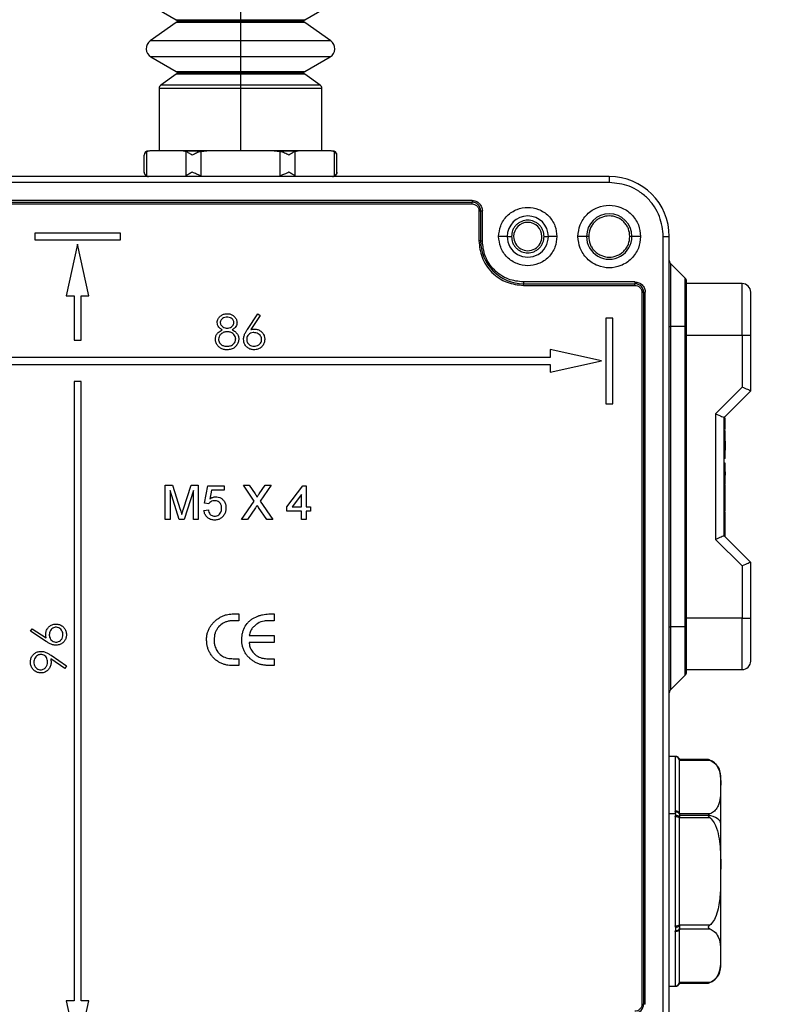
# Model space of a CAD drawing. Header units: millimetres. Extents: x 19 to 819, y 19 to 629.
# Tile 12 of 32: x 574 to 662, y 176 to 291. Entities that reach past the tile are written whole.
import ezdxf

# ---------------------------------------------------------------- set-up
doc = ezdxf.new("R2010")
doc.units = ezdxf.units.MM
doc.header["$LTSCALE"] = 3
doc.layers.add('DIMENSIONS', color=140, linetype='Continuous', lineweight=25)

msp = doc.modelspace()

# ---------------------------------------------------------------- linework, layer by layer
for p, q in [((589.25, 292.562), (592.2, 290.858)), ((599.7, 292.562), (599.7, 290.858)), ((607.2, 290.858), (610.15, 292.562)), ((592.215, 290.521), (589.169, 288.389)), ((592.2, 290.858), (599.7, 290.858)), ((599.7, 290.521), (592.215, 290.521)), ((592.3, 290.685), (599.7, 290.685)), ((599.7, 290.685), (599.7, 290.858)), ((599.7, 290.858), (607.2, 290.858)), ((599.7, 290.521), (599.7, 290.685)), ((599.7, 290.685), (607.1, 290.685)), ((599.7, 290.521), (599.7, 288.389)), ((607.185, 290.521), (599.7, 290.521)), ((610.231, 288.389), (607.185, 290.521)), ((599.7, 288.389), (589.169, 288.389)), ((599.7, 288.389), (599.7, 286.535)), ((610.231, 288.389), (599.7, 288.389)), ((589.25, 286.535), (592.2, 284.832)), ((599.7, 286.535), (589.25, 286.535)), ((599.7, 286.535), (599.7, 284.832)), ((610.15, 286.535), (599.7, 286.535)), ((607.2, 284.832), (610.15, 286.535)), ((592.2, 284.832), (599.7, 284.832)), ((592.3, 284.659), (599.7, 284.659)), ((599.7, 284.659), (599.7, 284.832)), ((599.7, 284.832), (607.2, 284.832)), ((599.7, 284.495), (599.7, 284.659)), ((599.7, 284.659), (607.1, 284.659)), ((592.215, 284.495), (590.413, 283.233)), ((599.7, 284.495), (592.215, 284.495)), ((599.7, 284.495), (599.7, 283.233)), ((607.185, 284.495), (599.7, 284.495)), ((608.987, 283.233), (607.185, 284.495)), ((590.2, 282.824), (590.2, 275.584)), ((599.7, 282.824), (590.2, 282.824)), ((599.7, 283.233), (590.413, 283.233)), ((599.7, 283.233), (599.7, 282.824)), ((608.987, 283.233), (599.7, 283.233)), ((599.7, 282.824), (599.7, 275.584)), ((609.2, 282.824), (599.7, 282.824)), ((609.2, 275.584), (609.2, 282.824)), ((588.73, 275.5), (589.084, 275.584)), ((588.73, 275.5), (588.73, 272.668)), ((592.995, 275.584), (589.084, 275.584)), ((592.995, 275.584), (593.349, 275.5)), ((595.789, 275.584), (592.995, 275.584)), ((592.995, 275.584), (595.789, 275.584)), ((593.349, 272.668), (593.349, 275.5)), ((595.081, 275.5), (595.789, 275.584)), ((595.081, 275.5), (595.081, 272.668)), ((603.611, 275.584), (595.789, 275.584)), ((603.611, 275.584), (604.319, 275.5)), ((606.405, 275.584), (603.611, 275.584)), ((603.611, 275.584), (606.405, 275.584)), ((604.319, 272.668), (604.319, 275.5)), ((606.051, 275.5), (606.405, 275.584)), ((606.051, 275.5), (606.051, 272.668)), ((610.316, 275.584), (606.405, 275.584)), ((610.316, 275.584), (610.67, 275.5)), ((610.67, 272.668), (610.67, 275.5)), ((588.462, 273.084), (588.462, 275.084)), ((610.937, 273.084), (610.937, 275.084)), ((642.7, 272.584), (556.7, 272.584)), ((642.7, 272.584), (642.7, 271.884)), ((642.7, 271.884), (556.7, 271.884)), ((626.7, 269.784), (572.7, 269.784)), ((626.7, 269.784), (626.7, 269.584)), ((572.7, 269.584), (626.7, 269.584)), ((572.7, 269.384), (626.7, 269.384)), ((626.7, 269.384), (626.7, 269.584)), ((627.5, 268.584), (627.7, 268.584)), ((627.5, 268.584), (627.5, 265.084)), ((627.7, 268.584), (627.7, 265.084)), ((627.7, 268.584), (627.9, 268.584)), ((627.9, 265.084), (627.9, 268.584)), ((575.7, 265.984), (575.7, 265.184)), ((585.7, 265.984), (575.7, 265.984)), ((575.7, 265.184), (585.7, 265.184)), ((585.7, 265.184), (585.7, 265.984)), ((630.8, 265.584), (629.8, 265.584)), ((630.8, 265.584), (631.3, 265.584)), ((635.1, 265.584), (635.6, 265.584)), ((636.6, 265.584), (635.6, 265.584)), ((640.05, 265.584), (639.05, 265.584)), ((640.3, 265.584), (640.05, 265.584)), ((645.35, 265.584), (645.1, 265.584)), ((646.35, 265.584), (645.35, 265.584)), ((649, 169.584), (649, 265.584)), ((649, 265.584), (649.7, 265.584)), ((649.7, 169.584), (649.7, 265.584)), ((580.7, 264.684), (579.37, 258.684)), ((582.03, 258.684), (580.7, 264.684)), ((627.7, 265.084), (627.5, 265.084)), ((627.7, 265.084), (627.9, 265.084)), ((649.846, 262.438), (649.846, 255.084)), ((649.846, 262.438), (651.553, 260.731)), ((651.553, 255.084), (651.553, 260.731)), ((645.7, 260.284), (632.7, 260.284)), ((632.7, 260.284), (632.7, 260.084)), ((632.7, 260.084), (645.7, 260.084)), ((632.7, 259.884), (632.7, 260.084)), ((632.7, 259.884), (645.7, 259.884)), ((645.7, 260.284), (645.7, 260.084)), ((645.7, 259.884), (645.7, 260.084)), ((651.7, 255.084), (651.7, 260.377)), ((651.7, 255.084), (651.7, 260.098)), ((658.2, 260.098), (651.7, 260.098)), ((658.2, 254.098), (658.2, 260.098)), ((579.37, 258.684), (580.3, 258.684)), ((580.3, 258.684), (580.3, 253.484)), ((581.1, 253.484), (581.1, 258.684)), ((581.1, 258.684), (582.03, 258.684)), ((646.5, 259.084), (646.7, 259.084)), ((646.5, 259.084), (646.5, 176.084)), ((646.7, 259.084), (646.7, 176.084)), ((646.7, 259.084), (646.9, 259.084)), ((646.9, 176.084), (646.9, 259.084)), ((659.2, 254.098), (659.2, 259.098)), ((600.506, 254.761), (601.7, 256.587)), ((601.976, 256.37), (600.919, 254.753)), ((601.7, 256.587), (601.976, 256.37)), ((643.1, 256.084), (642.3, 256.084)), ((642.3, 256.084), (642.3, 246.084)), ((643.1, 246.084), (643.1, 256.084)), ((649.7, 255.084), (649.846, 255.084)), ((649.846, 255.084), (649.846, 220.084)), ((651.553, 255.084), (649.846, 255.084)), ((651.553, 220.084), (651.553, 255.084)), ((651.7, 255.084), (651.553, 255.084)), ((651.7, 220.084), (651.7, 255.084)), ((651.7, 254.098), (658.2, 254.098)), ((658.2, 254.098), (659.2, 254.098)), ((658.2, 254.098), (658.2, 248.012)), ((659.2, 247.598), (659.2, 254.098)), ((580.3, 253.484), (581.1, 253.484)), ((635.8, 251.484), (563.6, 251.484)), ((641.8, 251.084), (635.8, 252.414)), ((635.8, 252.414), (635.8, 251.484)), ((563.6, 250.684), (635.8, 250.684)), ((635.8, 249.754), (641.8, 251.084)), ((635.8, 250.684), (635.8, 249.754)), ((581.1, 248.684), (580.3, 248.684)), ((580.3, 248.684), (580.3, 176.484)), ((581.1, 176.484), (581.1, 248.684)), ((658.2, 248.012), (655.1, 244.912)), ((656.1, 244.498), (659.2, 247.598)), ((642.3, 246.084), (643.1, 246.084)), ((655.1, 244.912), (655.1, 230.283)), ((656.1, 230.698), (656.1, 244.498)), ((656.2, 244.547), (656.149, 244.547)), ((656.2, 244.547), (656.2, 244.598)), ((656.2, 243.849), (656.1, 243.849)), ((656.2, 243.445), (656.1, 243.445)), ((656.2, 243.849), (656.2, 244.463)), ((656.2, 243.445), (656.2, 243.849)), ((656.2, 243.094), (656.2, 243.445)), ((656.2, 242.931), (656.1, 242.931)), ((656.2, 241.73), (656.2, 242.931)), ((656.2, 241.73), (656.1, 241.73)), ((656.2, 241.73), (656.2, 240.69)), ((656.1, 240.69), (656.2, 240.69)), ((656.2, 240.616), (656.1, 240.616)), ((656.2, 240.616), (656.2, 240.69)), ((656.2, 239.698), (656.2, 240.616)), ((656.2, 239.698), (656.1, 239.698)), ((656.2, 239.183), (656.1, 239.183)), ((656.2, 237.855), (656.2, 239.183)), ((656.2, 237.855), (656.1, 237.855)), ((656.2, 238.155), (656.2, 237.751)), ((656.2, 236.685), (656.2, 237.855)), ((590.928, 232.584), (590.928, 236.584)), ((590.928, 236.584), (591.776, 236.584)), ((591.776, 236.584), (592.671, 233.777)), ((593.047, 233.825), (593.933, 236.584)), ((593.933, 236.584), (594.774, 236.584)), ((594.774, 236.584), (594.774, 232.584)), ((595.492, 234.482), (595.902, 236.533)), ((595.902, 236.533), (597.8, 236.533)), ((597.8, 236.533), (597.8, 236.02)), ((601.302, 234.736), (600.029, 236.584)), ((600.029, 236.584), (600.708, 236.584)), ((600.708, 236.584), (601.406, 235.571)), ((601.875, 235.571), (602.57, 236.584)), ((603.259, 236.584), (601.986, 234.73)), ((602.57, 236.584), (603.259, 236.584)), ((605.082, 234.071), (606.979, 236.533)), ((606.979, 236.533), (607.338, 236.533)), ((607.338, 236.533), (607.338, 234.071)), ((656.2, 236.685), (656.1, 236.685)), ((656.2, 236.536), (656.1, 236.536)), ((656.2, 236.536), (656.2, 236.582)), ((656.2, 236.179), (656.2, 236.536)), ((591.492, 235.969), (591.492, 232.584)), ((592.553, 232.584), (591.492, 235.969)), ((594.21, 235.969), (593.142, 232.584)), ((594.21, 232.584), (594.21, 235.969)), ((596.321, 236.02), (596.118, 234.984)), ((597.8, 236.02), (596.321, 236.02)), ((606.825, 235.512), (605.715, 234.071)), ((606.825, 234.071), (606.825, 235.512)), ((656.2, 236.318), (656.1, 236.318)), ((656.2, 234.959), (656.2, 236.318)), ((656.2, 235.059), (656.2, 235.289)), ((596.005, 234.43), (595.492, 234.482)), ((599.824, 232.584), (601.302, 234.736)), ((601.986, 234.73), (603.465, 232.584)), ((656.2, 234.959), (656.1, 234.959)), ((656.2, 233.599), (656.2, 234.959)), ((595.441, 233.661), (595.953, 233.712)), ((601.458, 233.961), (600.512, 232.584)), ((602.784, 232.584), (601.811, 233.998)), ((605.082, 233.559), (605.082, 234.071)), ((606.825, 233.559), (605.082, 233.559)), ((605.715, 234.071), (606.825, 234.071)), ((606.825, 232.584), (606.825, 233.559)), ((607.338, 234.071), (607.851, 234.071)), ((607.851, 233.559), (607.338, 233.559)), ((607.338, 233.559), (607.338, 232.584)), ((607.851, 234.071), (607.851, 233.559)), ((656.1, 233.599), (656.2, 233.599)), ((656.2, 233.45), (656.1, 233.45)), ((656.2, 233.45), (656.2, 233.499)), ((656.2, 232.294), (656.2, 233.45)), ((591.492, 232.584), (590.928, 232.584)), ((593.142, 232.584), (592.553, 232.584)), ((594.774, 232.584), (594.21, 232.584)), ((600.512, 232.584), (599.824, 232.584)), ((603.465, 232.584), (602.784, 232.584)), ((607.338, 232.584), (606.825, 232.584)), ((656.2, 232.294), (656.1, 232.294)), ((656.2, 231.856), (656.1, 231.856)), ((656.2, 231.856), (656.2, 232.294)), ((656.2, 230.7), (656.2, 231.856)), ((656.1, 230.7), (656.2, 230.7)), ((659.2, 227.598), (656.1, 230.698)), ((656.2, 230.598), (656.2, 230.7)), ((655.1, 230.283), (658.2, 227.183)), ((659.2, 221.098), (659.2, 227.598)), ((658.2, 227.183), (658.2, 221.098)), ((598.733, 221.584), (599.496, 221.584)), ((599.496, 221.584), (599.496, 220.795)), ((603.004, 221.584), (603.622, 221.584)), ((603.622, 221.584), (603.622, 220.795)), ((599.496, 220.795), (598.865, 220.795)), ((603.622, 220.795), (602.975, 220.795)), ((658.2, 221.098), (651.7, 221.098)), ((658.2, 215.098), (658.2, 221.098)), ((658.2, 221.098), (659.2, 221.098)), ((659.2, 216.098), (659.2, 221.098)), ((575.197, 219.584), (575.414, 219.861)), ((577.023, 218.39), (575.197, 219.584)), ((575.414, 219.861), (577.031, 218.804)), ((649.7, 220.084), (649.846, 220.084)), ((649.846, 220.084), (649.846, 212.731)), ((651.553, 220.084), (649.846, 220.084)), ((651.553, 214.438), (651.553, 220.084)), ((651.7, 220.084), (651.553, 220.084)), ((651.7, 215.098), (651.7, 220.084)), ((651.7, 214.791), (651.7, 220.084)), ((600.718, 219.058), (603.622, 219.058)), ((603.622, 218.268), (600.718, 218.268)), ((603.622, 219.058), (603.622, 218.268)), ((579.203, 215.246), (577.577, 216.358)), ((577.601, 216.764), (579.402, 215.533)), ((598.845, 216.374), (599.496, 216.374)), ((599.496, 216.374), (599.496, 215.584)), ((602.771, 216.374), (603.622, 216.374)), ((603.622, 216.374), (603.622, 215.584)), ((579.402, 215.533), (579.203, 215.246)), ((599.496, 215.584), (598.701, 215.584)), ((603.622, 215.584), (602.899, 215.584)), ((651.7, 215.098), (658.2, 215.098)), ((651.553, 214.438), (649.846, 212.731)), ((650.42, 204.984), (649.7, 204.984)), ((650.4, 204.979), (650.405, 204.982)), ((650.4, 204.979), (650.4, 198.61)), ((650.405, 204.982), (650.417, 204.984)), ((654.253, 204.613), (650.9, 204.613)), ((650.9, 204.479), (650.9, 204.546)), ((650.9, 204.546), (654.44, 204.546)), ((650.9, 198.348), (650.9, 204.479)), ((655.7, 197.137), (655.7, 202.673)), ((650.405, 198.475), (650.4, 198.61)), ((650.417, 198.284), (649.7, 198.284)), ((650.4, 197.953), (650.405, 198.091)), ((650.4, 197.953), (650.4, 185.216)), ((650.417, 198.284), (650.405, 198.475)), ((650.417, 198.284), (650.405, 198.091)), ((650.9, 198.281), (650.9, 198.348)), ((654.44, 198.281), (650.9, 198.281)), ((654.251, 198.098), (650.9, 198.098)), ((650.9, 197.715), (650.9, 197.848)), ((650.9, 197.848), (654.44, 197.848)), ((650.9, 185.453), (650.9, 197.715)), ((655.7, 180.523), (655.7, 197.137)), ((650.405, 185.077), (650.4, 185.216)), ((650.9, 185.32), (650.9, 185.453)), ((654.44, 185.32), (650.9, 185.32)), ((650.9, 184.82), (650.9, 184.887)), ((650.9, 184.887), (654.44, 184.887)), ((650.9, 178.689), (650.9, 184.82)), ((650.4, 184.558), (650.405, 184.693)), ((650.4, 184.558), (650.4, 178.19)), ((649.7, 178.184), (650.42, 178.184)), ((650.405, 178.186), (650.4, 178.19)), ((650.417, 178.184), (650.405, 178.186)), ((650.9, 178.623), (650.9, 178.689)), ((654.44, 178.623), (650.9, 178.623)), ((650.9, 178.556), (654.253, 178.556)), ((579.37, 176.484), (580.7, 170.484)), ((580.3, 176.484), (579.37, 176.484)), ((580.7, 170.484), (582.03, 176.484)), ((582.03, 176.484), (581.1, 176.484)), ((646.5, 176.084), (646.7, 176.084)), ((646.9, 176.084), (646.7, 176.084))]:
    msp.add_line(p, q)
at = {"flags": 128}
for points in [[(659.2, 247.598), (659.185, 247.604), (659.14, 247.623), (659.066, 247.653), (658.966, 247.695), (658.843, 247.746), (658.7, 247.805), (658.542, 247.87), (658.374, 247.94), (658.2, 248.012)], [(655.1, 244.912), (655.295, 244.831), (655.483, 244.753), (655.655, 244.682), (655.807, 244.619), (655.931, 244.567), (656.024, 244.529), (656.081, 244.506), (656.1, 244.498)], [(656.1, 230.698), (656.085, 230.691), (656.04, 230.673), (655.966, 230.642), (655.866, 230.601), (655.743, 230.55), (655.6, 230.491), (655.442, 230.425), (655.274, 230.355), (655.1, 230.283)], [(659.2, 227.598), (659.181, 227.59), (659.124, 227.566), (659.031, 227.528), (658.907, 227.476), (658.755, 227.414), (658.583, 227.342), (658.395, 227.264), (658.2, 227.183)], [(650.9, 198.348), (650.89, 198.399), (650.862, 198.448), (650.816, 198.494), (650.753, 198.534), (650.678, 198.566), (650.591, 198.59), (650.497, 198.605), (650.4, 198.61)], [(650.9, 197.715), (650.89, 197.761), (650.862, 197.806), (650.816, 197.847), (650.753, 197.883), (650.678, 197.913), (650.591, 197.935), (650.497, 197.948), (650.4, 197.953)], [(655.7, 197.137), (655.674, 197.298), (655.596, 197.454), (655.47, 197.603), (655.297, 197.739), (655.083, 197.86), (654.832, 197.961), (654.553, 198.042), (654.251, 198.098)], [(650.4, 185.216), (650.497, 185.22), (650.591, 185.234), (650.678, 185.256), (650.753, 185.285), (650.816, 185.321), (650.862, 185.362), (650.89, 185.407), (650.9, 185.453)], [(650.9, 184.82), (650.89, 184.769), (650.862, 184.72), (650.816, 184.675), (650.753, 184.635), (650.678, 184.602), (650.591, 184.578), (650.497, 184.563), (650.4, 184.558)]]:
    msp.add_lwpolyline(points, dxfattribs=at)
for centre, radius, start, end in [((592.1, 290.685), 0.2, 0.00136, 59.99776), ((592.1, 290.685), 0.2, 305.00106, 359.99782), ((607.3, 290.685), 0.2, 120.00569, 179.99519), ((607.3, 290.685), 0.2, 180.00152, 235.00165), ((589.8, 287.488), 1.1, 125.00016, 239.99992), ((609.6, 287.488), 1.1, 299.99973, 55.0002), ((592.1, 284.659), 0.2, 359.99766, 60.00572), ((592.1, 284.659), 0.2, 305.00106, 0.00209), ((607.3, 284.659), 0.2, 119.99773, 179.99889), ((607.3, 284.659), 0.2, 179.99725, 235.00165), ((590.7, 282.824), 0.5, 124.99891, 180.00127), ((608.7, 282.824), 0.5, 0.00001, 55.00063), ((588.962, 275.084), 0.5, 89.99994, 179.99921), ((610.437, 275.084), 0.5, 0.04619, 90.00079), ((588.962, 273.084), 0.5, 179.99788, 270.00298), ((610.437, 273.084), 0.5, 269.99921, 0.01018), ((642.7, 265.584), 7, 0.00027, 89.99979), ((626.7, 268.584), 1, 0.00067, 89.99933), ((633.2, 265.584), 2.4, 0.00009, 179.99991), ((642.7, 265.584), 2.65, 0.00016, 179.99984), ((633.2, 265.584), 1.65, 0.00026, 179.99974), ((633.2, 265.584), 2.4, 179.99973, 0.00027), ((633.2, 265.584), 1.65, 179.99974, 0.00026), ((642.7, 265.584), 2.65, 179.99984, 0.00016), ((632.7, 265.084), 5, 179.99982, 270.00018), ((650.2, 262.791), 0.5, 179.99894, 224.99881), ((651.2, 260.377), 0.5, 359.99815, 45.00166), ((645.7, 259.084), 1, 359.99994, 89.99963), ((658.2, 259.098), 1, 359.99994, 90.00006), ((658.2, 216.098), 1, 269.99994, 0.00006), ((651.2, 214.791), 0.5, 314.99505, 0.00343), ((650.2, 212.377), 0.5, 135.00119, 180.00106), ((650.4, 204.479), 0.5, 0.01308, 90.00998), ((650.404, 204.483), 0.5, 7.26328, 89.86273), ((653.699, 202.688), 2.002, 68.56121, 73.92784), ((653.828, 203.015), 1.651, 68.14132, 68.57385), ((653.7, 202.69), 2, 0.00011, 68.20079), ((650.513, 198.021), 0.467, 33.89794, 103.30141), ((650.448, 197.553), 0.54, 33.17007, 94.54037), ((650.448, 185.615), 0.54, 265.45807, 326.83149), ((650.513, 185.147), 0.467, 256.69948, 326.10267), ((653.7, 180.478), 2, 291.33084, 0.00033), ((650.4, 178.689), 0.5, 269.98881, 359.98813), ((650.404, 178.686), 0.5, 270.13784, 352.73615), ((653.699, 180.481), 2.003, 286.06173, 290.80816), ((653.79, 180.246), 1.751, 290.77081, 291.36498), ((645.7, 176.084), 1, 269.99964, 0.00036)]:
    msp.add_arc(centre, radius, start, end)
for points, knots in [([(588.73, 275.5), (588.652, 275.444), (588.506, 275.34), (588.476, 275.165), (588.462, 275.084)], [0, 0, 0, 0, 0.5373498, 1, 1, 1, 1]), ([(594.081, 275.084), (593.945, 275.159), (593.699, 275.294), (593.457, 275.436), (593.349, 275.5)], [0, 0, 0, 0, 0.5536487, 1, 1, 1, 1]), ([(595.081, 275.5), (594.905, 275.442), (594.561, 275.328), (594.238, 275.164), (594.081, 275.084)], [0, 0, 0, 0, 0.512945, 1, 1, 1, 1]), ([(605.319, 275.084), (605.163, 275.164), (604.84, 275.328), (604.496, 275.441), (604.319, 275.5)], [0, 0, 0, 0, 0.4837639, 1, 1, 1, 1]), ([(606.051, 275.5), (605.944, 275.437), (605.702, 275.294), (605.456, 275.159), (605.319, 275.084)], [0, 0, 0, 0, 0.4430309, 1, 1, 1, 1]), ([(610.937, 275.084), (610.924, 275.165), (610.894, 275.34), (610.748, 275.444), (610.67, 275.5)], [0, 0, 0, 0, 0.4595491, 1, 1, 1, 1]), ([(588.73, 272.668), (588.652, 272.725), (588.506, 272.829), (588.476, 273.004), (588.462, 273.084)], [0, 0, 0, 0, 0.5404575, 1, 1, 1, 1]), ([(594.081, 273.084), (593.944, 273.009), (593.698, 272.874), (593.456, 272.732), (593.349, 272.668)], [0, 0, 0, 0, 0.5569708, 1, 1, 1, 1]), ([(595.081, 272.668), (594.904, 272.727), (594.56, 272.841), (594.237, 273.005), (594.081, 273.084)], [0, 0, 0, 0, 0.51623683, 1, 1, 1, 1]), ([(605.319, 273.084), (605.161, 273.004), (604.839, 272.84), (604.495, 272.727), (604.319, 272.668)], [0, 0, 0, 0, 0.4870565, 1, 1, 1, 1]), ([(606.051, 272.668), (605.943, 272.732), (605.701, 272.875), (605.455, 273.01), (605.319, 273.084)], [0, 0, 0, 0, 0.446358, 1, 1, 1, 1]), ([(610.937, 273.084), (610.923, 273.003), (610.893, 272.828), (610.748, 272.724), (610.67, 272.668)], [0, 0, 0, 0, 0.4626662, 1, 1, 1, 1]), ([(649, 265.584), (648.916, 266.377), (648.786, 267.596), (648.001, 269.063), (647.188, 270.072), (646.178, 270.885), (644.712, 271.671), (643.492, 271.8), (642.7, 271.884)], [0, 0, 0, 0, 0.2394566, 0.3683601, 0.4999992, 0.6316383, 0.7605428, 1, 1, 1, 1]), ([(626.7, 269.784), (626.851, 269.768), (627.084, 269.743), (627.363, 269.594), (627.554, 269.439), (627.709, 269.248), (627.859, 268.968), (627.884, 268.735), (627.9, 268.584)], [0, 0, 0, 0, 0.239443, 0.3695768, 0.4999984, 0.6301353, 0.760557, 1, 1, 1, 1]), ([(626.7, 269.384), (626.8, 269.373), (626.956, 269.357), (627.142, 269.257), (627.269, 269.154), (627.373, 269.027), (627.473, 268.84), (627.489, 268.685), (627.5, 268.584)], [0, 0, 0, 0, 0.23944268, 0.36950935, 0.49999641, 0.63006848, 0.76055621, 1, 1, 1, 1]), ([(629.8, 265.584), (629.846, 266.012), (629.916, 266.672), (630.339, 267.464), (630.779, 268.005), (631.32, 268.447), (632.112, 268.857), (633.2, 269.067), (634.288, 268.857), (635.08, 268.447), (635.621, 268.005), (636.06, 267.465), (636.484, 266.672), (636.554, 266.012), (636.6, 265.584)], [0, 0, 0, 0, 0.1197213, 0.1848359, 0.2499997, 0.3151137, 0.3802784, 0.5, 0.6197215, 0.6848355, 0.7500003, 0.8151143, 0.8802787, 1, 1, 1, 1]), ([(639.05, 265.584), (639.099, 266.043), (639.174, 266.75), (639.629, 267.6), (640.1, 268.184), (640.685, 268.658), (641.534, 269.099), (642.7, 269.322), (643.865, 269.099), (644.715, 268.658), (645.3, 268.184), (645.771, 267.6), (646.226, 266.75), (646.301, 266.043), (646.35, 265.584)], [0, 0, 0, 0, 0.1197275, 0.1841799, 0.2499994, 0.3158189, 0.3802715, 0.4999997, 0.6197285, 0.6841811, 0.7500006, 0.8158201, 0.8802725, 1, 1, 1, 1]), ([(635.1, 265.584), (635.074, 265.823), (635.035, 266.192), (634.798, 266.635), (634.553, 266.937), (634.25, 267.184), (633.808, 267.413), (633.2, 267.53), (632.592, 267.413), (632.149, 267.184), (631.847, 266.937), (631.601, 266.635), (631.365, 266.192), (631.325, 265.823), (631.3, 265.584)], [0, 0, 0, 0, 0.1197204, 0.1849062, 0.2499989, 0.3151834, 0.3802789, 0.5000002, 0.6197216, 0.6849069, 0.7500015, 0.8151853, 0.8802796, 1, 1, 1, 1]), ([(645.1, 265.584), (645.068, 265.886), (645.018, 266.352), (644.719, 266.911), (644.409, 267.293), (644.027, 267.605), (643.468, 267.894), (642.7, 268.042), (641.932, 267.894), (641.373, 267.605), (640.991, 267.293), (640.681, 266.912), (640.382, 266.352), (640.332, 265.886), (640.3, 265.584)], [0, 0, 0, 0, 0.1197202, 0.1848243, 0.2499991, 0.3151034, 0.3802781, 0.5000005, 0.6197219, 0.6848255, 0.750001, 0.8151046, 0.8802798, 1, 1, 1, 1]), ([(636.6, 265.584), (636.554, 265.157), (636.484, 264.497), (636.06, 263.704), (635.621, 263.164), (635.08, 262.722), (634.288, 262.312), (633.2, 262.102), (632.112, 262.312), (631.32, 262.721), (630.779, 263.164), (630.339, 263.704), (629.916, 264.496), (629.846, 265.157), (629.8, 265.584)], [0, 0, 0, 0, 0.1197223, 0.1848368, 0.2500004, 0.3151142, 0.3802788, 0.5, 0.6197212, 0.684835, 0.7499996, 0.8151134, 0.8802777, 1, 1, 1, 1]), ([(631.3, 265.584), (631.325, 265.345), (631.365, 264.976), (631.601, 264.533), (631.847, 264.231), (632.149, 263.984), (632.592, 263.755), (633.2, 263.638), (633.808, 263.755), (634.251, 263.984), (634.553, 264.232), (634.798, 264.534), (635.035, 264.976), (635.074, 265.345), (635.1, 265.584)], [0, 0, 0, 0, 0.1197222, 0.1849077, 0.2500001, 0.3151853, 0.3802794, 0.5000002, 0.619721, 0.6849059, 0.7500002, 0.8151837, 0.8802778, 1, 1, 1, 1]), ([(646.35, 265.584), (646.301, 265.125), (646.226, 264.419), (645.771, 263.569), (645.3, 262.985), (644.715, 262.511), (643.865, 262.07), (642.7, 261.846), (641.534, 262.07), (640.685, 262.511), (640.1, 262.985), (639.629, 263.569), (639.174, 264.419), (639.099, 265.125), (639.05, 265.584)], [0, 0, 0, 0, 0.11972848, 0.18418069, 0.25000001, 0.31581933, 0.38027184, 0.50000032, 0.61972816, 0.68418067, 0.74999999, 0.81581931, 0.88027152, 1, 1, 1, 1]), ([(640.3, 265.584), (640.332, 265.282), (640.382, 264.817), (640.681, 264.257), (640.991, 263.876), (641.373, 263.564), (641.932, 263.274), (642.7, 263.126), (643.468, 263.274), (644.027, 263.563), (644.409, 263.875), (644.719, 264.257), (645.018, 264.816), (645.068, 265.282), (645.1, 265.584)], [0, 0, 0, 0, 0.1197217, 0.1848255, 0.2500001, 0.3151042, 0.3802786, 0.4999996, 0.6197215, 0.6848239, 0.75, 0.8151034, 0.8802783, 1, 1, 1, 1]), ([(627.5, 265.084), (627.569, 264.43), (627.676, 263.424), (628.325, 262.213), (628.996, 261.38), (629.829, 260.709), (631.039, 260.06), (632.046, 259.954), (632.7, 259.884)], [0, 0, 0, 0, 0.23945761, 0.36836127, 0.49999997, 0.63163938, 0.76054346, 1, 1, 1, 1]), ([(632.7, 260.284), (632.096, 260.348), (631.167, 260.447), (630.05, 261.045), (629.281, 261.665), (628.661, 262.434), (628.063, 263.551), (627.964, 264.48), (627.9, 265.084)], [0, 0, 0, 0, 0.2394564, 0.3683606, 0.4999999, 0.6316385, 0.7605422, 1, 1, 1, 1]), ([(645.7, 260.284), (645.851, 260.268), (646.084, 260.243), (646.363, 260.094), (646.554, 259.939), (646.709, 259.748), (646.859, 259.468), (646.884, 259.235), (646.9, 259.084)], [0, 0, 0, 0, 0.2394415, 0.3695794, 0.4999965, 0.6301339, 0.7605561, 1, 1, 1, 1]), ([(645.7, 259.884), (645.8, 259.873), (645.956, 259.857), (646.142, 259.757), (646.269, 259.654), (646.373, 259.527), (646.473, 259.34), (646.489, 259.185), (646.5, 259.084)], [0, 0, 0, 0, 0.23944308, 0.36950998, 0.50000479, 0.63006785, 0.7605558, 1, 1, 1, 1]), ([(596.982, 255.56), (596.983, 255.594), (596.988, 255.717), (597.059, 255.955), (597.245, 256.236), (597.544, 256.456), (597.859, 256.571), (598.07, 256.582), (598.154, 256.587)], [0, 0, 0, 0, 0.0581533, 0.2157089, 0.4247492, 0.6337671, 0.8530289, 1, 1, 1, 1]), ([(598.134, 256.176), (598.101, 256.176), (597.963, 256.172), (597.737, 256.119), (597.523, 255.971), (597.389, 255.801), (597.343, 255.658), (597.341, 255.575), (597.341, 255.555)], [0, 0, 0, 0, 0.0896986, 0.3721415, 0.6070766, 0.7763127, 0.9467354, 1, 1, 1, 1]), ([(598.931, 255.563), (598.929, 255.596), (598.923, 255.686), (598.858, 255.842), (598.723, 256.006), (598.5, 256.138), (598.292, 256.173), (598.163, 256.176), (598.134, 256.176)], [0, 0, 0, 0, 0.0898153, 0.2400824, 0.4439175, 0.6514529, 0.9231738, 1, 1, 1, 1]), ([(598.154, 256.587), (598.188, 256.586), (598.345, 256.581), (598.624, 256.515), (598.953, 256.317), (599.188, 256.021), (599.281, 255.744), (599.288, 255.587), (599.29, 255.549)], [0, 0, 0, 0, 0.0588443, 0.2781656, 0.4972679, 0.7242026, 0.9325461, 1, 1, 1, 1]), ([(597.566, 254.713), (597.537, 254.728), (597.392, 254.807), (597.181, 254.979), (597.011, 255.27), (596.991, 255.466), (596.982, 255.56)], [0, 0, 0, 0, 0.0925127, 0.4567725, 0.7405863, 1, 1, 1, 1]), ([(597.341, 255.555), (597.343, 255.521), (597.348, 255.431), (597.413, 255.274), (597.555, 255.111), (597.763, 254.965), (597.975, 254.9), (598.11, 254.896), (598.149, 254.894)], [0, 0, 0, 0, 0.0875859, 0.2363745, 0.4332516, 0.6473643, 0.8978932, 1, 1, 1, 1]), ([(598.149, 254.894), (598.182, 254.895), (598.308, 254.899), (598.522, 254.963), (598.749, 255.117), (598.898, 255.331), (598.92, 255.489), (598.931, 255.563)], [0, 0, 0, 0, 0.0884459, 0.3333365, 0.5801832, 0.8051313, 1, 1, 1, 1]), ([(599.29, 255.549), (599.288, 255.516), (599.284, 255.397), (599.231, 255.194), (599.063, 254.94), (598.87, 254.796), (598.74, 254.723), (598.721, 254.713)], [0, 0, 0, 0, 0.094019, 0.3347995, 0.5795715, 0.9405635, 1, 1, 1, 1]), ([(596.777, 253.616), (596.778, 253.65), (596.782, 253.807), (596.855, 254.085), (597.116, 254.454), (597.396, 254.614), (597.566, 254.713)], [0, 0, 0, 0, 0.0702115, 0.3305809, 0.5911741, 1, 1, 1, 1]), ([(598.157, 254.484), (598.124, 254.484), (597.958, 254.48), (597.658, 254.406), (597.366, 254.185), (597.171, 253.907), (597.148, 253.709), (597.136, 253.604)], [0, 0, 0, 0, 0.0671918, 0.3350351, 0.6037808, 0.7917424, 1, 1, 1, 1]), ([(599.136, 253.642), (599.134, 253.675), (599.13, 253.776), (599.073, 253.966), (598.919, 254.179), (598.678, 254.372), (598.409, 254.472), (598.225, 254.481), (598.157, 254.484)], [0, 0, 0, 0, 0.070283, 0.2124988, 0.4112071, 0.6132471, 0.8567583, 1, 1, 1, 1]), ([(598.721, 254.713), (598.751, 254.697), (598.899, 254.619), (599.153, 254.45), (599.407, 254.138), (599.489, 253.845), (599.494, 253.686), (599.495, 253.649)], [0, 0, 0, 0, 0.0720744, 0.3619235, 0.6547001, 0.9214582, 1, 1, 1, 1]), ([(600.059, 253.6), (600.06, 253.633), (600.065, 253.801), (600.134, 254.091), (600.301, 254.441), (600.437, 254.654), (600.506, 254.761)], [0, 0, 0, 0, 0.07926132, 0.39978199, 0.69711062, 1, 1, 1, 1]), ([(601.258, 254.382), (601.225, 254.381), (601.096, 254.377), (600.869, 254.323), (600.636, 254.156), (600.476, 253.93), (600.422, 253.73), (600.419, 253.613), (600.418, 253.585)], [0, 0, 0, 0, 0.0775432, 0.3014015, 0.5301468, 0.7284952, 0.9345149, 1, 1, 1, 1]), ([(600.919, 254.753), (600.952, 254.759), (601.037, 254.772), (601.175, 254.788), (601.281, 254.791), (601.334, 254.792)], [0, 0, 0, 0, 0.2401175, 0.6191445, 1, 1, 1, 1]), ([(602.161, 253.585), (602.16, 253.619), (602.157, 253.719), (602.107, 253.894), (601.976, 254.089), (601.768, 254.261), (601.515, 254.367), (601.335, 254.377), (601.258, 254.382)], [0, 0, 0, 0, 0.075002, 0.2263491, 0.4002306, 0.5960852, 0.8275184, 1, 1, 1, 1]), ([(601.334, 254.792), (601.367, 254.791), (601.534, 254.787), (601.836, 254.715), (602.172, 254.482), (602.418, 254.162), (602.512, 253.848), (602.518, 253.663), (602.52, 253.607)], [0, 0, 0, 0, 0.0537188, 0.2700913, 0.4864671, 0.700889, 0.909594, 1, 1, 1, 1]), ([(598.13, 252.382), (598.097, 252.382), (597.929, 252.386), (597.626, 252.428), (597.259, 252.605), (596.988, 252.908), (596.806, 253.251), (596.786, 253.502), (596.777, 253.616)], [0, 0, 0, 0, 0.0489014, 0.2458382, 0.4445218, 0.6322468, 0.83368, 1, 1, 1, 1]), ([(597.136, 253.604), (597.137, 253.571), (597.142, 253.47), (597.193, 253.297), (597.32, 253.094), (597.544, 252.911), (597.833, 252.807), (598.041, 252.796), (598.134, 252.792)], [0, 0, 0, 0, 0.0697949, 0.211016, 0.3717272, 0.5651349, 0.8053641, 1, 1, 1, 1]), ([(599.192, 252.821), (599.169, 252.796), (599.065, 252.681), (598.876, 252.543), (598.538, 252.407), (598.296, 252.392), (598.13, 252.382)], [0, 0, 0, 0, 0.08442635, 0.39366355, 0.5821247, 1, 1, 1, 1]), ([(598.134, 252.792), (598.167, 252.793), (598.336, 252.796), (598.61, 252.853), (598.895, 253.052), (599.08, 253.301), (599.133, 253.516), (599.135, 253.628), (599.136, 253.642)], [0, 0, 0, 0, 0.0685176, 0.3467805, 0.5583775, 0.7697651, 0.9720139, 1, 1, 1, 1]), ([(599.495, 253.649), (599.494, 253.616), (599.49, 253.448), (599.424, 253.146), (599.268, 252.928), (599.192, 252.821)], [0, 0, 0, 0, 0.1113728, 0.5630352, 1, 1, 1, 1]), ([(601.27, 252.382), (601.237, 252.383), (601.077, 252.387), (600.794, 252.453), (600.454, 252.657), (600.206, 252.968), (600.075, 253.3), (600.064, 253.514), (600.059, 253.6)], [0, 0, 0, 0, 0.0524444, 0.2514884, 0.4502536, 0.6633776, 0.8663618, 1, 1, 1, 1]), ([(600.418, 253.585), (600.419, 253.552), (600.422, 253.451), (600.472, 253.276), (600.612, 253.062), (600.843, 252.88), (601.093, 252.799), (601.243, 252.794), (601.29, 252.792)], [0, 0, 0, 0, 0.07664078, 0.23143678, 0.41034263, 0.65585014, 0.89258919, 1, 1, 1, 1]), ([(602.52, 253.607), (602.519, 253.573), (602.514, 253.405), (602.445, 253.103), (602.222, 252.76), (601.895, 252.518), (601.565, 252.396), (601.349, 252.386), (601.27, 252.382)], [0, 0, 0, 0, 0.05142134, 0.26003943, 0.46890071, 0.66812627, 0.87813739, 1, 1, 1, 1]), ([(601.29, 252.792), (601.323, 252.793), (601.459, 252.797), (601.696, 252.859), (601.937, 253.032), (602.103, 253.255), (602.158, 253.449), (602.161, 253.56), (602.161, 253.585)], [0, 0, 0, 0, 0.0766326, 0.3132557, 0.5497504, 0.7453542, 0.9412048, 1, 1, 1, 1]), ([(601.406, 235.571), (601.425, 235.544), (601.475, 235.47), (601.54, 235.363), (601.601, 235.266), (601.611, 235.209), (601.614, 235.19)], [0, 0, 0, 0, 0.2285685, 0.6086665, 0.8660492, 1, 1, 1, 1]), ([(601.614, 235.19), (601.633, 235.217), (601.686, 235.295), (601.772, 235.422), (601.841, 235.521), (601.875, 235.571)], [0, 0, 0, 0, 0.2166345, 0.6083212, 1, 1, 1, 1]), ([(596.689, 234.789), (596.656, 234.788), (596.534, 234.785), (596.328, 234.737), (596.13, 234.598), (596.042, 234.48), (596.005, 234.43)], [0, 0, 0, 0, 0.1240409, 0.4536519, 0.7690572, 1, 1, 1, 1]), ([(596.118, 234.984), (596.144, 235.004), (596.224, 235.064), (596.415, 235.176), (596.635, 235.245), (596.793, 235.25), (596.831, 235.251)], [0, 0, 0, 0, 0.1291594, 0.3882979, 0.8531405, 1, 1, 1, 1]), ([(597.492, 233.926), (597.491, 233.959), (597.488, 234.102), (597.444, 234.324), (597.307, 234.559), (597.125, 234.705), (596.909, 234.779), (596.764, 234.786), (596.689, 234.789)], [0, 0, 0, 0, 0.0747521, 0.3212937, 0.4975676, 0.6752533, 0.8319612, 1, 1, 1, 1]), ([(596.831, 235.251), (596.864, 235.25), (597.016, 235.246), (597.287, 235.183), (597.594, 234.983), (597.842, 234.687), (597.985, 234.328), (597.998, 234.072), (598.005, 233.956)], [0, 0, 0, 0, 0.0513584, 0.2348551, 0.4183674, 0.6071363, 0.820981, 1, 1, 1, 1]), ([(601.646, 234.236), (601.628, 234.208), (601.59, 234.153), (601.526, 234.062), (601.483, 233.998), (601.458, 233.961)], [0, 0, 0, 0, 0.3001502, 0.6002901, 1, 1, 1, 1]), ([(601.811, 233.998), (601.792, 234.025), (601.755, 234.078), (601.7, 234.158), (601.664, 234.21), (601.646, 234.236)], [0, 0, 0, 0, 0.3458346, 0.6729271, 1, 1, 1, 1]), ([(592.671, 233.777), (592.68, 233.745), (592.71, 233.65), (592.756, 233.505), (592.806, 233.341), (592.836, 233.24), (592.851, 233.19)], [0, 0, 0, 0, 0.1627545, 0.488288, 0.7441416, 1, 1, 1, 1]), ([(592.851, 233.19), (592.86, 233.222), (592.889, 233.318), (592.937, 233.471), (592.992, 233.652), (593.029, 233.767), (593.047, 233.825)], [0, 0, 0, 0, 0.15037884, 0.45109229, 0.72554675, 1, 1, 1, 1]), ([(596.683, 232.533), (596.65, 232.534), (596.482, 232.537), (596.178, 232.593), (595.829, 232.805), (595.579, 233.116), (595.47, 233.418), (595.447, 233.604), (595.441, 233.661)], [0, 0, 0, 0, 0.0538904, 0.271861, 0.4909611, 0.6980388, 0.9068403, 1, 1, 1, 1]), ([(595.953, 233.712), (595.959, 233.68), (595.983, 233.546), (596.05, 233.346), (596.202, 233.149), (596.384, 233.037), (596.553, 232.999), (596.653, 232.995), (596.687, 232.994)], [0, 0, 0, 0, 0.08817447, 0.36015505, 0.54757489, 0.7358668, 0.911592, 1, 1, 1, 1]), ([(597.699, 233.018), (597.678, 232.993), (597.576, 232.867), (597.4, 232.72), (597.111, 232.582), (596.883, 232.537), (596.719, 232.534), (596.683, 232.533)], [0, 0, 0, 0, 0.085756, 0.4151654, 0.5782132, 0.9069318, 1, 1, 1, 1]), ([(596.687, 232.994), (596.72, 232.995), (596.846, 232.999), (597.057, 233.053), (597.277, 233.224), (597.436, 233.484), (597.488, 233.733), (597.491, 233.889), (597.492, 233.926)], [0, 0, 0, 0, 0.0722557, 0.2739894, 0.4593031, 0.6614719, 0.9210112, 1, 1, 1, 1]), ([(598.005, 233.956), (598.004, 233.923), (598.001, 233.755), (597.948, 233.454), (597.817, 233.177), (597.717, 233.044), (597.699, 233.018)], [0, 0, 0, 0, 0.099772, 0.5022204, 0.9053278, 1, 1, 1, 1]), ([(596.758, 220.786), (596.784, 220.808), (596.911, 220.915), (597.097, 221.058), (597.382, 221.233), (597.621, 221.353), (597.871, 221.447), (598.106, 221.516), (598.394, 221.573), (598.62, 221.58), (598.733, 221.584)], [0, 0, 0, 0, 0.0459237, 0.2298429, 0.3217253, 0.5057776, 0.5976785, 0.6895838, 0.8435243, 1, 1, 1, 1]), ([(601.799, 221.362), (601.83, 221.373), (601.988, 221.425), (602.266, 221.504), (602.638, 221.572), (602.881, 221.58), (603.004, 221.584)], [0, 0, 0, 0, 0.0812439, 0.4065183, 0.7015383, 1, 1, 1, 1]), ([(576.992, 219.218), (576.993, 219.251), (576.997, 219.419), (577.069, 219.72), (577.302, 220.056), (577.624, 220.303), (577.937, 220.396), (578.123, 220.403), (578.177, 220.405)], [0, 0, 0, 0, 0.0537249, 0.270093, 0.4864741, 0.7008762, 0.9117452, 1, 1, 1, 1]), ([(578.177, 220.405), (578.211, 220.404), (578.379, 220.398), (578.682, 220.33), (579.024, 220.106), (579.265, 219.781), (579.388, 219.451), (579.398, 219.235), (579.402, 219.155)], [0, 0, 0, 0, 0.05142051, 0.26002492, 0.46899549, 0.66703238, 0.87653096, 1, 1, 1, 1]), ([(595.744, 218.614), (595.745, 218.647), (595.75, 218.814), (595.773, 219.115), (595.855, 219.44), (595.969, 219.754), (596.09, 219.994), (596.27, 220.269), (596.473, 220.523), (596.663, 220.698), (596.758, 220.786)], [0, 0, 0, 0, 0.04038283, 0.2021745, 0.36419135, 0.44500928, 0.60707516, 0.68789441, 0.84270449, 1, 1, 1, 1]), ([(598.865, 220.795), (598.832, 220.794), (598.665, 220.79), (598.366, 220.766), (598.002, 220.67), (597.567, 220.478), (597.32, 220.241), (597.152, 220.079)], [0, 0, 0, 0, 0.0522317, 0.2615952, 0.4685923, 0.6394142, 1, 1, 1, 1]), ([(599.85, 218.547), (599.85, 218.581), (599.854, 218.747), (599.867, 218.981), (599.909, 219.245), (599.968, 219.505), (600.105, 219.941), (600.326, 220.262), (600.471, 220.473)], [0, 0, 0, 0, 0.0485022, 0.2426732, 0.339718, 0.4367555, 0.6312102, 1, 1, 1, 1]), ([(600.471, 220.473), (600.493, 220.498), (600.603, 220.624), (600.823, 220.831), (601.234, 221.127), (601.578, 221.27), (601.799, 221.362)], [0, 0, 0, 0, 0.0619326, 0.3104242, 0.5587122, 1, 1, 1, 1]), ([(602.975, 220.795), (602.942, 220.794), (602.775, 220.792), (602.339, 220.749), (601.798, 220.569), (601.469, 220.305), (601.352, 220.211)], [0, 0, 0, 0, 0.0567968, 0.2846102, 0.7455169, 1, 1, 1, 1]), ([(578.199, 220.046), (578.166, 220.045), (578.065, 220.041), (577.89, 219.991), (577.695, 219.86), (577.523, 219.652), (577.417, 219.4), (577.407, 219.22), (577.402, 219.143)], [0, 0, 0, 0, 0.0750057, 0.2263541, 0.4002354, 0.5960986, 0.826979, 1, 1, 1, 1]), ([(578.992, 219.174), (578.991, 219.207), (578.987, 219.338), (578.928, 219.568), (578.756, 219.82), (578.52, 219.995), (578.318, 220.043), (578.216, 220.045), (578.199, 220.046)], [0, 0, 0, 0, 0.0766704, 0.3018689, 0.5337339, 0.7649725, 0.9609782, 1, 1, 1, 1]), ([(597.152, 220.079), (597.131, 220.053), (597.025, 219.924), (596.867, 219.684), (596.66, 219.209), (596.632, 218.826), (596.613, 218.563)], [0, 0, 0, 0, 0.0609448, 0.3057288, 0.5233846, 1, 1, 1, 1]), ([(601.352, 220.211), (601.328, 220.189), (601.205, 220.075), (601.031, 219.876), (600.815, 219.518), (600.757, 219.241), (600.718, 219.058)], [0, 0, 0, 0, 0.0744308, 0.3734782, 0.5863323, 1, 1, 1, 1]), ([(577.031, 218.804), (577.025, 218.837), (577.012, 218.922), (576.996, 219.06), (576.993, 219.165), (576.992, 219.218)], [0, 0, 0, 0, 0.2401051, 0.6191514, 1, 1, 1, 1]), ([(578.184, 217.943), (578.151, 217.944), (577.983, 217.95), (577.693, 218.018), (577.343, 218.185), (577.13, 218.322), (577.023, 218.39)], [0, 0, 0, 0, 0.0792614, 0.3997807, 0.6971072, 1, 1, 1, 1]), ([(577.402, 219.143), (577.403, 219.109), (577.407, 218.975), (577.463, 218.747), (577.635, 218.514), (577.861, 218.356), (578.061, 218.306), (578.174, 218.303), (578.199, 218.302)], [0, 0, 0, 0, 0.0775479, 0.3131435, 0.5318323, 0.7375994, 0.9426043, 1, 1, 1, 1]), ([(579.402, 219.155), (579.401, 219.121), (579.397, 218.962), (579.331, 218.679), (579.131, 218.342), (578.824, 218.095), (578.492, 217.961), (578.273, 217.948), (578.184, 217.943)], [0, 0, 0, 0, 0.0524333, 0.2509358, 0.4492335, 0.6568756, 0.8605218, 1, 1, 1, 1]), ([(578.199, 218.302), (578.232, 218.303), (578.333, 218.307), (578.509, 218.356), (578.721, 218.496), (578.901, 218.723), (578.984, 218.972), (578.99, 219.123), (578.992, 219.174)], [0, 0, 0, 0, 0.0766266, 0.2313419, 0.4121185, 0.6514285, 0.8840021, 1, 1, 1, 1]), ([(596.581, 216.449), (596.558, 216.473), (596.445, 216.596), (596.296, 216.778), (596.118, 217.06), (595.997, 217.3), (595.881, 217.613), (595.814, 217.872), (595.757, 218.228), (595.749, 218.454), (595.744, 218.614)], [0, 0, 0, 0, 0.0419922, 0.210271, 0.2943101, 0.4626885, 0.5467384, 0.7150799, 0.7991116, 1, 1, 1, 1]), ([(596.613, 218.563), (596.613, 218.53), (596.616, 218.363), (596.647, 218.074), (596.759, 217.643), (596.915, 217.376), (597.009, 217.216)], [0, 0, 0, 0, 0.070249, 0.3520558, 0.6112307, 1, 1, 1, 1]), ([(600.841, 216.358), (600.817, 216.38), (600.693, 216.492), (600.48, 216.705), (600.285, 216.978), (600.12, 217.269), (600.015, 217.516), (599.923, 217.833), (599.862, 218.156), (599.854, 218.416), (599.85, 218.547)], [0, 0, 0, 0, 0.040258, 0.2015263, 0.3630143, 0.4435856, 0.6051068, 0.6856839, 0.8415573, 1, 1, 1, 1]), ([(600.718, 218.268), (600.719, 218.235), (600.724, 218.068), (600.77, 217.802), (600.934, 217.405), (601.118, 217.178), (601.24, 217.027)], [0, 0, 0, 0, 0.0726667, 0.3655144, 0.581806, 1, 1, 1, 1]), ([(575.197, 215.986), (575.198, 216.019), (575.204, 216.187), (575.273, 216.489), (575.493, 216.841), (575.82, 217.091), (576.148, 217.212), (576.354, 217.222), (576.426, 217.225)], [0, 0, 0, 0, 0.051631, 0.261006, 0.4704366, 0.6819424, 0.8877786, 1, 1, 1, 1]), ([(576.426, 217.225), (576.46, 217.224), (576.628, 217.219), (576.921, 217.151), (577.275, 216.977), (577.492, 216.836), (577.601, 216.764)], [0, 0, 0, 0, 0.0781522, 0.3941399, 0.6942839, 1, 1, 1, 1]), ([(597.009, 217.216), (597.028, 217.189), (597.127, 217.054), (597.38, 216.778), (597.772, 216.556), (598.175, 216.437), (598.503, 216.383), (598.731, 216.377), (598.845, 216.374)], [0, 0, 0, 0, 0.0475011, 0.238547, 0.5285669, 0.6755055, 0.8366652, 1, 1, 1, 1]), ([(601.24, 217.027), (601.263, 217.003), (601.379, 216.883), (601.666, 216.642), (602.168, 216.413), (602.573, 216.387), (602.771, 216.374)], [0, 0, 0, 0, 0.0584233, 0.293246, 0.6540797, 1, 1, 1, 1]), ([(576.422, 214.712), (576.389, 214.713), (576.225, 214.719), (575.932, 214.785), (575.597, 215.001), (575.352, 215.321), (575.215, 215.663), (575.202, 215.894), (575.197, 215.986)], [0, 0, 0, 0, 0.0509681, 0.2505051, 0.4501672, 0.6469919, 0.860366, 1, 1, 1, 1]), ([(576.402, 216.866), (576.369, 216.865), (576.268, 216.862), (576.095, 216.812), (575.902, 216.684), (575.733, 216.481), (575.623, 216.231), (575.612, 216.049), (575.608, 215.967)], [0, 0, 0, 0, 0.07522983, 0.2273771, 0.39877493, 0.59081736, 0.81598106, 1, 1, 1, 1]), ([(575.608, 215.967), (575.609, 215.934), (575.612, 215.797), (575.672, 215.559), (575.84, 215.313), (576.058, 215.139), (576.256, 215.076), (576.372, 215.072), (576.402, 215.071)], [0, 0, 0, 0, 0.0754668, 0.3095443, 0.5438037, 0.7367445, 0.9307779, 1, 1, 1, 1]), ([(577.197, 216.004), (577.196, 216.037), (577.193, 216.173), (577.143, 216.394), (576.989, 216.623), (576.784, 216.788), (576.574, 216.86), (576.443, 216.865), (576.402, 216.866)], [0, 0, 0, 0, 0.0764835, 0.3119041, 0.5059419, 0.6992522, 0.9068296, 1, 1, 1, 1]), ([(576.402, 215.071), (576.436, 215.072), (576.537, 215.076), (576.71, 215.128), (576.918, 215.273), (577.097, 215.506), (577.188, 215.773), (577.195, 215.942), (577.197, 216.004)], [0, 0, 0, 0, 0.0737562, 0.2229368, 0.3911493, 0.6272214, 0.8622331, 1, 1, 1, 1]), ([(577.608, 215.938), (577.607, 215.904), (577.603, 215.736), (577.536, 215.433), (577.311, 215.086), (576.991, 214.825), (576.671, 214.721), (576.479, 214.714), (576.422, 214.712)], [0, 0, 0, 0, 0.0528505, 0.2671474, 0.4816812, 0.6959834, 0.9102958, 1, 1, 1, 1]), ([(577.577, 216.358), (577.581, 216.325), (577.592, 216.239), (577.604, 216.099), (577.606, 215.991), (577.608, 215.938)], [0, 0, 0, 0, 0.2369481, 0.6179356, 1, 1, 1, 1]), ([(598.701, 215.584), (598.668, 215.585), (598.501, 215.589), (598.201, 215.609), (597.873, 215.68), (597.618, 215.761), (597.371, 215.862), (597.136, 215.991), (596.847, 216.192), (596.69, 216.344), (596.581, 216.449)], [0, 0, 0, 0, 0.0424425, 0.212429, 0.3825513, 0.4674878, 0.552436, 0.722671, 0.8076208, 1, 1, 1, 1]), ([(602.899, 215.584), (602.866, 215.585), (602.699, 215.589), (602.465, 215.607), (602.137, 215.669), (601.88, 215.745), (601.633, 215.846), (601.402, 215.96), (601.131, 216.122), (600.938, 216.279), (600.841, 216.358)], [0, 0, 0, 0, 0.04451291, 0.22283327, 0.31190773, 0.49038048, 0.57945491, 0.6685311, 0.83317889, 1, 1, 1, 1]), ([(650.901, 204.609), (650.883, 204.659), (650.845, 204.763), (650.728, 204.886), (650.58, 204.969), (650.47, 204.979), (650.417, 204.984)], [0, 0, 0, 0, 0.2428234, 0.4996388, 0.7566642, 1, 1, 1, 1]), ([(650.9, 204.608), (650.9, 204.61), (650.9, 204.625), (650.9, 204.57), (650.9, 204.553), (650.9, 204.546)], [0, 0, 0, 0, 0.046373, 0.6123152, 1, 1, 1, 1]), ([(654.44, 204.546), (654.4, 204.561), (654.346, 204.582), (654.284, 204.603), (654.261, 204.61), (654.253, 204.612), (654.253, 204.612)], [0, 0, 0, 0, 0.6435523, 0.871414, 0.9910011, 1, 1, 1, 1]), ([(654.44, 204.546), (654.615, 204.454), (655.018, 204.242), (655.524, 203.487), (655.726, 202.39), (655.678, 201.234), (655.677, 200.175), (655.49, 199.323), (655.101, 198.704), (654.73, 198.412), (654.501, 198.309), (654.44, 198.281)], [0, 0, 0, 0, 0.0815388, 0.1883179, 0.3645382, 0.5382735, 0.6714442, 0.8071262, 0.895526, 0.9717524, 1, 1, 1, 1]), ([(650.9, 198.281), (650.9, 198.256), (650.9, 198.195), (650.9, 198.134), (650.9, 198.098)], [0, 0, 0, 0, 0.416667, 1, 1, 1, 1]), ([(650.9, 198.098), (650.9, 198.046), (650.9, 197.963), (650.9, 197.879), (650.9, 197.848)], [0, 0, 0, 0, 0.6297012, 1, 1, 1, 1]), ([(654.251, 198.098), (654.253, 198.115), (654.259, 198.154), (654.323, 198.227), (654.391, 198.259), (654.44, 198.281)], [0, 0, 0, 0, 0.183327, 0.4221194, 1, 1, 1, 1]), ([(654.44, 197.848), (654.398, 197.884), (654.338, 197.935), (654.277, 198.012), (654.254, 198.061), (654.251, 198.089), (654.251, 198.098)], [0, 0, 0, 0, 0.5096775, 0.7373908, 0.9120987, 1, 1, 1, 1]), ([(654.44, 197.848), (654.619, 197.65), (655.095, 197.123), (655.528, 195.609), (655.728, 193.527), (655.678, 191.225), (655.676, 189.123), (655.502, 187.477), (655.136, 186.252), (654.762, 185.614), (654.502, 185.377), (654.44, 185.32)], [0, 0, 0, 0, 0.0606615, 0.1615234, 0.3512812, 0.5421419, 0.6883398, 0.8339548, 0.9195321, 0.9806224, 1, 1, 1, 1]), ([(650.405, 185.077), (650.411, 185.013), (650.422, 184.885), (650.411, 184.757), (650.405, 184.693)], [0, 0, 0, 0, 0.5023873, 1, 1, 1, 1]), ([(650.9, 185.32), (650.9, 185.278), (650.9, 185.186), (650.9, 185.052), (650.9, 184.95), (650.9, 184.898), (650.9, 184.887)], [0, 0, 0, 0, 0.288637, 0.6424343, 0.9237928, 1, 1, 1, 1]), ([(654.44, 184.887), (654.398, 184.906), (654.338, 184.934), (654.277, 184.992), (654.252, 185.039), (654.249, 185.086), (654.266, 185.139), (654.326, 185.224), (654.393, 185.28), (654.44, 185.32)], [0, 0, 0, 0, 0.2294068, 0.3310875, 0.4163474, 0.4870416, 0.5618689, 0.6939078, 1, 1, 1, 1]), ([(654.44, 184.887), (654.614, 184.795), (655.017, 184.583), (655.528, 183.832), (655.687, 182.73), (655.69, 181.579), (655.661, 180.519), (655.493, 179.665), (655.1, 179.045), (654.73, 178.754), (654.501, 178.651), (654.44, 178.623)], [0, 0, 0, 0, 0.0816079, 0.18847741, 0.36335723, 0.53811124, 0.67070401, 0.80696239, 0.89543699, 0.97172799, 1, 1, 1, 1]), ([(650.417, 178.184), (650.47, 178.189), (650.58, 178.199), (650.728, 178.282), (650.845, 178.405), (650.883, 178.509), (650.901, 178.56)], [0, 0, 0, 0, 0.2433345, 0.5003603, 0.7571761, 1, 1, 1, 1]), ([(650.9, 178.623), (650.9, 178.606), (650.9, 178.586), (650.9, 178.565), (650.9, 178.56)], [0, 0, 0, 0, 0.7776016, 1, 1, 1, 1]), ([(654.253, 178.556), (654.252, 178.556), (654.247, 178.555), (654.287, 178.567), (654.322, 178.578), (654.389, 178.604), (654.44, 178.623)], [0, 0, 0, 0, 0.0046412, 0.0706896, 0.296343, 1, 1, 1, 1]), ([(646.5, 176.084), (646.489, 175.984), (646.473, 175.828), (646.373, 175.642), (646.27, 175.515), (646.142, 175.411), (645.956, 175.312), (645.8, 175.295), (645.7, 175.284)], [0, 0, 0, 0, 0.2394444, 0.3695086, 0.4999998, 0.6300676, 0.7605556, 1, 1, 1, 1])]:
    msp.add_open_spline(points, degree=3, knots=knots)
at = {"layer": 'DIMENSIONS'}
msp.add_circle((603.622, 218.268), 104.971, dxfattribs=at)

doc.saveas('drawing.dxf')
